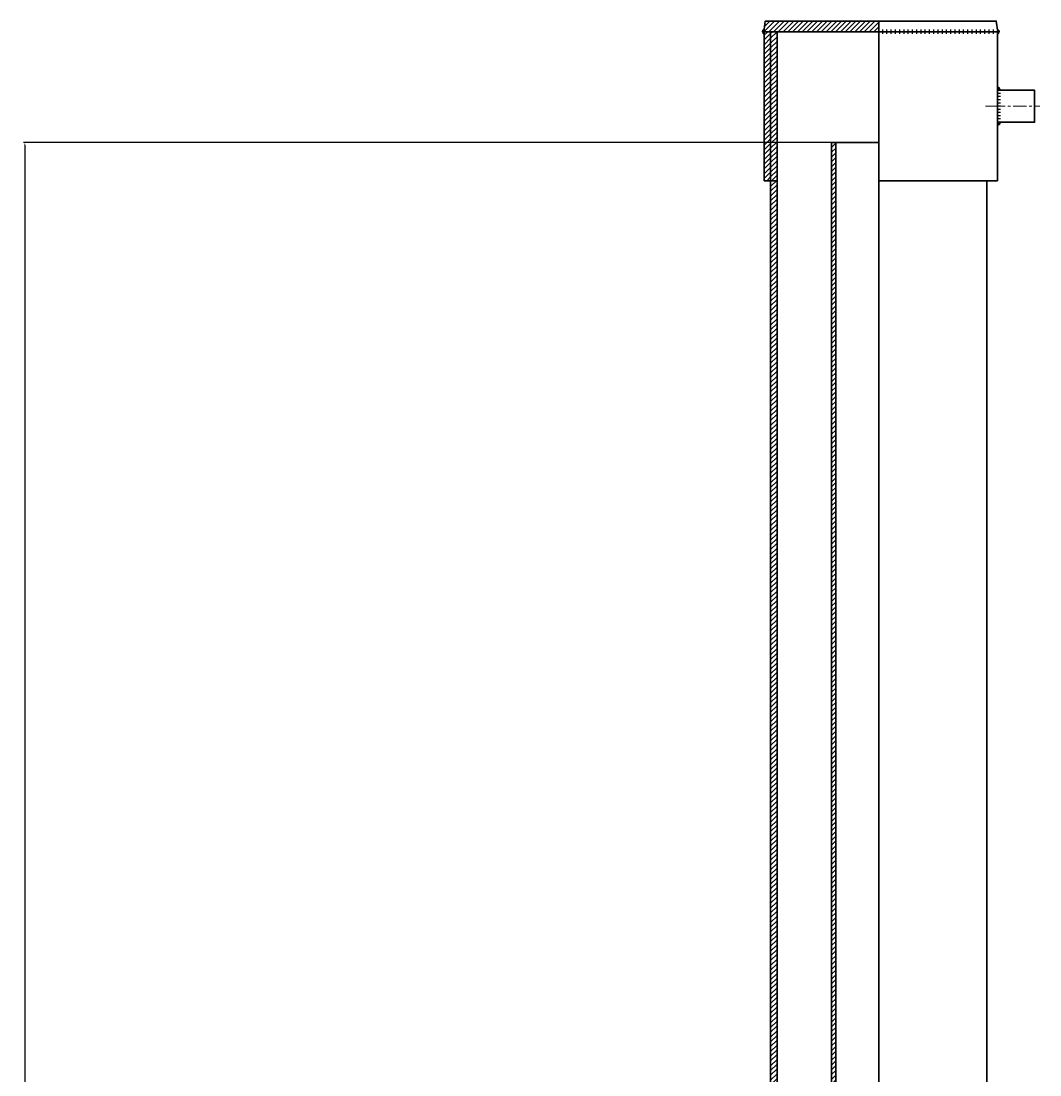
# Model space of a CAD drawing. Header units: millimetres. Extents: x -86317 to 111398, y -49249 to 226810.
# Tile 56 of 68: x 36031 to 36988, y 177854 to 178844. Entities that reach past the tile are written whole.
import ezdxf

# ---------------------------------------------------------------- set-up
doc = ezdxf.new("R2010")
doc.units = ezdxf.units.MM
doc.set_wipeout_variables(frame=1)
doc.linetypes.add('CENTERX2', pattern=[4, 2.5, -0.5, 0.5, -0.5])
for name, color, linetype, lineweight in [('ГТО-2_Металлические_конструкции', 1, 'Continuous', 30), ('ГТО_Металлические_конструкции', 1, 'Continuous', 30), ('ГТО_Оси', 1, 'CENTERX2', 15), ('ГТО_Штриховка', 7, 'Continuous', 15)]:
    doc.layers.add(name, color=color, linetype=linetype, lineweight=lineweight)
doc.styles.get("Standard").update_dxf_attribs({"font": 'arial.ttf'})
doc.dimstyles.new('ISO-25', dxfattribs={"dimtxt": 2.5, "dimasz": 2.5, "dimexe": 1.25, "dimexo": 0.625, "dimtad": 1, "dimtxsty": 'Standard', "dimcen": 2.5, "dimadec": 0, "dimazin": 0, "dimtfac": 1, "dimtmove": 0, "dimatfit": 3, "dimfxl": 1, "dimarcsym": 0})
pattern_1 = [(45, (-27588.9524, -200541.6083), (-2.24506403, 2.24506403), [])]

# ---------------------------------------------------------------- blocks, each defined once
blk = doc.blocks.new('ЗАщитная труба люк в сборе разрез 1-1')
at = {"layer": 'ГТО_Штриховка'}
h = blk.add_hatch(color=0, dxfattribs=at)
h.dxf.hatch_style = 1
edge = h.paths.add_edge_path()
edge.add_line((-107.7, 1308), (-108, 1306))
edge.add_line((-108, 1306), (-107.5, 1306))
edge.add_line((-107.5, 1306), (-107.5, 1304))
edge.add_arc((-107.5, 1306), 2, 95.85051, 269.9211, ccw=False)
h = blk.add_hatch(color=0, dxfattribs=at)
h.dxf.hatch_style = 1
edge = h.paths.add_edge_path()
edge.add_line((111.7, 1308), (112, 1306))
edge.add_line((112, 1306), (111.5, 1306))
edge.add_line((111.5, 1306), (111.5, 1304))
edge.add_arc((111.5, 1306), 2, 270.0789, 444.14949)
h = blk.add_hatch(dxfattribs=at)
h.set_pattern_fill('ANSI31', color=256)
h.set_pattern_definition(pattern_1)
h.paths.add_polyline_path([(-101.5, 1306), (-107.5, 1306), (-107.5, 1166), (-101.5, 1166)])
h = blk.add_hatch(dxfattribs=at)
h.set_pattern_fill('ANSI31', color=256)
h.set_pattern_definition(pattern_1)
h.paths.add_polyline_path([(-95.5, 1306), (-101.5, 1306), (-101.5, 6), (-95.5, 6)])
h = blk.add_hatch(color=0, dxfattribs=at)
h.dxf.hatch_style = 1
h.paths.add_polyline_path([(111.5, 1254), (111.5, 1251), (114.5, 1251, 0.414214)])
h = blk.add_hatch(color=0, dxfattribs=at)
h.dxf.hatch_style = 1
h.paths.add_polyline_path([(111.5, 1218), (111.5, 1221), (114.5, 1221, -0.414214)])
at = {"color": 0}
for points in [[(107.5, 1308), (107.5, 1304)], [(111.5, 1308), (111.5, 1304)], [(114.5, 1251), (111.5, 1251)], [(114.5, 1248), (111.5, 1248)], [(114.5, 1245), (111.5, 1245)], [(114.5, 1242), (111.5, 1242)], [(114.5, 1239), (111.5, 1239)], [(114.5, 1236), (111.5, 1236)], [(114.5, 1233), (111.5, 1233)], [(114.5, 1230), (111.5, 1230)], [(114.5, 1227), (111.5, 1227)], [(114.5, 1224), (111.5, 1224)]]:
    blk.add_lwpolyline(points, dxfattribs=at)
at = {"layer": 'ГТО-2_Металлические_конструкции', "color": 0}
for p, q in [((-107.5, 1306), (-107.5, 1166)), ((111.5, 1166), (111.5, 1306)), ((-95.5, 1166), (-107.5, 1166))]:
    blk.add_line(p, q, dxfattribs=at)
for points in [[(-101.5, 1166), (-95.5, 1166), (-95.5, 1306), (-101.5, 1306)], [(111.5, 1221), (146.5, 1221), (146.5, 1251), (111.5, 1251)]]:
    blk.add_lwpolyline(points, close=True, dxfattribs=at)
at = {"layer": 'ГТО_Оси', "color": 0, "ltscale": 5}
blk.add_lwpolyline([(106.5, 1236), (151.5, 1236)], dxfattribs=at)
at = {"layer": 'ГТО_Штриховка', "color": 0}
blk.add_lwpolyline([(111.5, 1255.46), (111.5, 1251), (116.98, 1251)], dxfattribs=at)
for centre, radius, start, end in [((-107.5, 1306), 2, 95.85051, 269.9211), ((111.5, 1306), 2, 270.0789, 84.14949), ((111.5, 1251), 3, 0, 90), ((111.5, 1221), 3, 270, 0)]:
    blk.add_arc(centre, radius, start, end, dxfattribs=at)
at = {"color": 0}
blk.add_wipeout([(101.5, 1306), (0, 1306), (0, 0), (101.5, 0)], dxfattribs=at)
at = {"layer": 'ГТО_Штриховка'}
h = blk.add_hatch(dxfattribs=at)
h.set_pattern_fill('ANSI31', color=256)
h.set_pattern_definition([(45, (2, 1306), (-2.24506, 2.24506), [])])
h.paths.add_polyline_path([(0, 1316), (-106.5, 1316), (-108, 1306), (0, 1306)])
h.paths.add_polyline_path([(0, 1316), (0, 1306)], flags=17)
at = {"color": 0}
for points in [[(3.5, 1308), (3.5, 1304)], [(7.5, 1308), (7.5, 1304)], [(11.5, 1308), (11.5, 1304)], [(15.5, 1308), (15.5, 1304)], [(19.5, 1308), (19.5, 1304)], [(23.5, 1308), (23.5, 1304)], [(27.5, 1308), (27.5, 1304)], [(31.5, 1308), (31.5, 1304)], [(35.5, 1308), (35.5, 1304)], [(39.5, 1308), (39.5, 1304)], [(43.5, 1308), (43.5, 1304)], [(47.5, 1308), (47.5, 1304)], [(51.5, 1308), (51.5, 1304)], [(55.5, 1308), (55.5, 1304)], [(59.5, 1308), (59.5, 1304)], [(63.5, 1308), (63.5, 1304)], [(67.5, 1308), (67.5, 1304)], [(71.5, 1308), (71.5, 1304)], [(75.5, 1308), (75.5, 1304)], [(79.5, 1308), (79.5, 1304)], [(83.5, 1308), (83.5, 1304)], [(87.5, 1308), (87.5, 1304)], [(91.5, 1308), (91.5, 1304)], [(95.5, 1308), (95.5, 1304)], [(99.5, 1308), (99.5, 1304)], [(103.5, 1308), (103.5, 1304)]]:
    blk.add_lwpolyline(points, dxfattribs=at)
at = {"layer": 'ГТО-2_Металлические_конструкции', "color": 0}
for p, q in [((111.5, 1306), (-107.5, 1306)), ((111.5, 1166), (0, 1166))]:
    blk.add_line(p, q, dxfattribs=at)
blk.add_lwpolyline([(-108, 1306), (112, 1306), (110.5, 1316), (-106.5, 1316)], close=True, dxfattribs=at)
for points in [[(0, 6), (101.5, 6), (101.5, 1166), (0, 1166), (0, 1306), (-101.5, 1306), (-101.5, 6), (-44.25, 6)], [(0, 6), (0, 1306), (-95.5, 1306), (-95.5, 6), (-44.25, 6)]]:
    blk.add_lwpolyline(points, dxfattribs=at)
at = {"layer": 'ГТО_Металлические_конструкции', "color": 0, "ltscale": 5}
blk.add_lwpolyline([(0, 1316), (0, 0)], dxfattribs=at)
at = {"layer": 'ГТО_Оси', "color": 0, "ltscale": 5}
blk.add_lwpolyline([(100.52, 1236), (116.5, 1236)], dxfattribs=at)
blk = doc.blocks.new('*D14')
at = {"color": 0, "lineweight": -2, "transparency": 16777216}
for p, q in [((36815.79, 178729.94), (36033.03, 178729.94)), ((36034.28, 178727.44), (36034.28, 176782.44)), ((36815.79, 176779.94), (36033.03, 176779.94))]:
    blk.add_line(p, q, dxfattribs=at)
at = {"color": 0, "transparency": 16777216}
for points in [[(36033.86, 178727.44), (36034.69, 178727.44), (36034.28, 178729.94)], [(36033.86, 176782.44), (36034.69, 176782.44), (36034.28, 176779.94)]]:
    blk.add_solid(points, dxfattribs=at)
at = {"layer": 'Defpoints', "color": 0, "transparency": 16777216}
for p in [(36816.41, 178729.94), (36034.28, 176779.94), (36816.41, 176779.94)]:
    blk.add_point(p, dxfattribs=at)
at = {"color": 0, "transparency": 16777216, "insert": (36032.37, 177754.94), "char_height": 2.5, "attachment_point": 5, "rotation": 90}
blk.add_mtext('1950', dxfattribs=at)

msp = doc.modelspace()

# ---------------------------------------------------------------- hatches: boundary and pattern name
at = {"layer": 'ГТО_Штриховка'}
h = msp.add_hatch(dxfattribs=at)
h.set_pattern_fill('ANSI31', color=0)
h.set_pattern_definition([(45, (10363.2633, -5073.931), (-2.24506403, 2.24506403), [])])
h.paths.add_polyline_path([(36796.29, 178729.942), (36792.29, 178729.942), (36792.29, 176779.942), (36796.29, 176779.942)])

# ---------------------------------------------------------------- linework, layer by layer
at = {"layer": 'ГТО_Металлические_конструкции', "color": 0, "elevation": 0}
for points in [[(36792.29, 176779.942), (36880.79, 176779.942), (36880.79, 178729.942), (36792.29, 178729.942)], [(36796.29, 176779.942), (36836.54, 176779.942), (36836.54, 178729.942), (36796.29, 178729.942)]]:
    msp.add_lwpolyline(points, close=True, dxfattribs=at)

# ---------------------------------------------------------------- next in the draw order: block references
at = {"color": 0}
msp.add_blockref('ЗАщитная труба люк в сборе разрез 1-1', (36836.54, 177527.942), dxfattribs=at)

# ---------------------------------------------------------------- next in the draw order: dimensions: what is measured, and where the dimension line sits
dim = msp.add_linear_dim(base=(36034.276, 176779.942), p1=(36816.415, 178729.942), p2=(36816.415, 176779.942), angle=90, dimstyle='ISO-25', dxfattribs=at)
dim.commit()
dim.dimension.update_dxf_attribs({"geometry": '*D14', "text_midpoint": (36032.375, 177754.942)})

doc.saveas('drawing.dxf')
